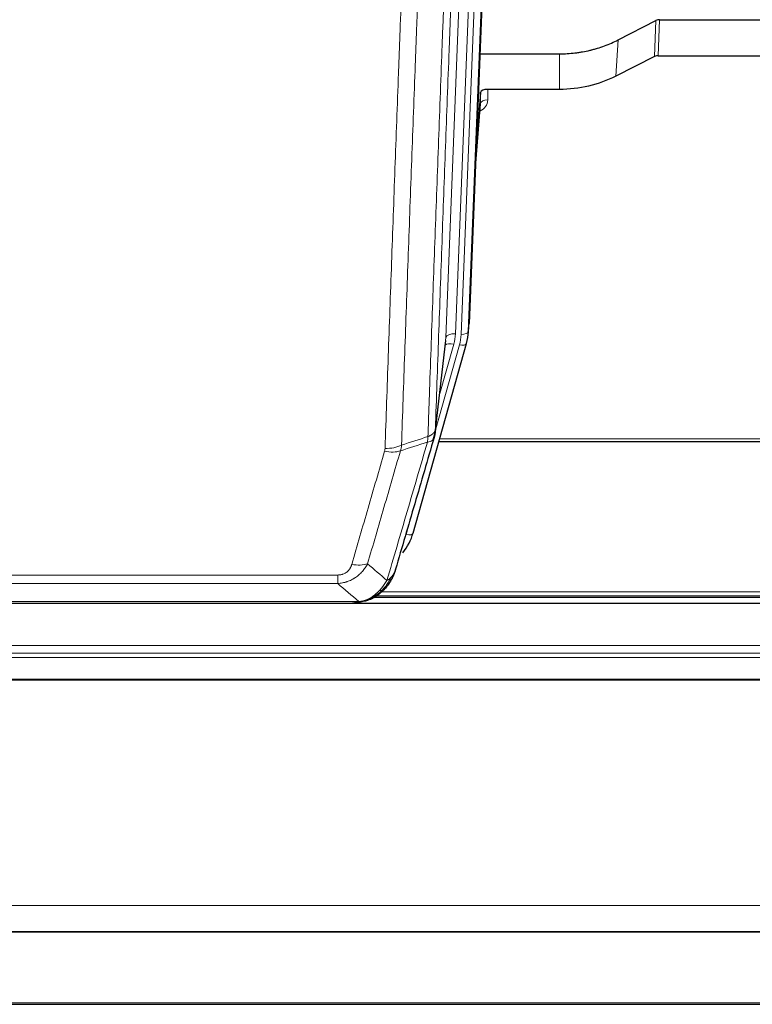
# Model space of a CAD drawing. Header units: inches. Extents: x 0 to 23760, y -13 to 16800.
# Tile 71 of 247: x 6791 to 7096, y 5920 to 6329. Entities that reach past the tile are written whole.
import ezdxf

# ---------------------------------------------------------------- set-up
doc = ezdxf.new("R2010")
doc.units = ezdxf.units.IN
doc.layers.add('254', color=7, linetype='Continuous', true_color=0xffffff)

msp = doc.modelspace()

# ---------------------------------------------------------------- linework, layer by layer
at = {"layer": '254', "color": 2, "linetype": 'Continuous', "lineweight": 25}
for p, q in [((6991.637, 6536.09), (6978.519, 6202.888)), ((7040.55, 6320.983), (7056.229, 6329.012)), ((7057.728, 6329.368), (7100.115, 6329.368)), ((6982.94, 6315.176), (7016.115, 6315.176)), ((7055.659, 6314.026), (7039.494, 6305.852)), ((7057.157, 6314.378), (7100.115, 6314.378)), ((6983.213, 6299.116), (6981.391, 6275.834)), ((6983.224, 6294.539), (6983.213, 6299.116)), ((7016.115, 6300.366), (6986.212, 6300.366)), ((6981.01, 6266.16), (6983.217, 6294.359)), ((6978.023, 6198.045), (6978.397, 6201.304)), ((6964.306, 6157.384), (6968.722, 6195.903)), ((6955.168, 6115.696), (6977.342, 6194.582)), ((6977.342, 6194.582), (6977.361, 6194.679)), ((6965.895, 6153.867), (7100.115, 6153.867)), ((6939.12, 6089.11), (7263.042, 6089.11)), ((7625.614, 6086.414), (6486.614, 6086.414)), ((6712.054, 6086.605), (6930.175, 6086.605)), ((6937.117, 6088.081), (6937.217, 6088.109)), ((6486.614, 5949.92), (7625.614, 5949.92)), ((6486.614, 5949.739), (7625.614, 5949.739)), ((6486.614, 5919.611), (7625.614, 5919.611))]:
    msp.add_line(p, q, dxfattribs=at)
at = {"layer": '254', "color": 110, "linetype": 'Continuous', "lineweight": 13}
for p, q in [((6991.256, 6532.652), (6978.145, 6199.63)), ((6968.812, 6197.076), (6981.878, 6528.97)), ((6985.87, 6530.596), (6972.804, 6198.703)), ((6975.151, 6198.41), (6988.262, 6531.432)), ((7055.659, 6314.026), (7056.229, 6329.012)), ((7057.728, 6329.368), (7057.157, 6314.378)), ((7039.494, 6305.852), (7040.55, 6320.983)), ((7016.115, 6300.366), (7016.115, 6315.176)), ((6986.212, 6300.366), (6986.222, 6295.95)), ((6981.017, 6266.352), (6983.224, 6294.539)), ((6978.145, 6199.63), (6978.519, 6202.888)), ((6964.435, 6158.895), (6968.812, 6197.076)), ((6964.381, 6158.175), (6974.454, 6194.009)), ((6966.081, 6172.864), (6972.107, 6194.302)), ((6966.182, 6154.897), (7100.115, 6154.897)), ((6952.28, 6115.123), (6957.005, 6131.934)), ((6718.443, 6098.269), (6923.786, 6098.269)), ((6923.786, 6094.735), (6923.786, 6098.269)), ((6923.786, 6094.735), (6718.443, 6094.735)), ((6939.937, 6089.671), (7262.224, 6089.671)), ((6941.87, 6091.284), (7260.217, 6091.284)), ((6709.712, 6087.267), (6932.517, 6087.267)), ((6937.217, 6088.109), (6937.286, 6088.266)), ((6486.614, 6068.956), (7625.614, 6068.956)), ((6486.614, 6065.715), (7625.614, 6065.715)), ((6486.614, 6063.87), (7625.614, 6063.87)), ((6486.614, 6054.957), (7625.614, 6054.957)), ((6486.614, 6054.513), (7625.614, 6054.513)), ((6486.614, 5960.685), (7625.614, 5960.685)), ((6486.614, 5920.156), (7625.614, 5920.156))]:
    msp.add_line(p, q, dxfattribs=at)
at = {"layer": '254', "color": 2, "linetype": 'Continuous', "lineweight": 25}
for centre, major_axis, ratio, start_param, end_param in [((7057.729, 6326.705), (3, -0.007), 0.8874311, 1.5734878, 2.096692), ((7057.16, 6311.749), (3, -0.011), 0.8761328, 1.5751062, 2.0983104), ((6986.211, 6299.072), (-3, 0), 0.4313147, 4.7122344, 6.2494043), ((6951.133, 6200.545), (27.027, -0.37), 0.8864308, 6.0512739, 6.2604253), ((6928.973, 6121.71), (27.014, -0.465), 0.8900028, 5.6717035, 6.0539117)]:
    msp.add_ellipse(centre, major_axis=major_axis, ratio=ratio, start_param=start_param, end_param=end_param, dxfattribs=at)
at = {"layer": '254', "color": 110, "linetype": 'Continuous', "lineweight": 13}
for centre, major_axis, ratio, start_param, end_param in [((6980.219, 6295.95), (6.003, -0.046), 0.8757409, 5.1963204, 6.2920244), ((6986.222, 6294.496), (-3, -0.007), 0.4848086, 4.7112485, 6.2484184), ((6972.804, 6196.856), (3.997, -0.157), 0.4614673, 1.5889619, 3.1073983), ((6948.786, 6199.453), (24.033, -0.038), 0.8858289, 6.0405671, 6.2497185), ((6951.133, 6199.16), (24.033, -0.038), 0.8858289, 6.0405671, 6.2497185), ((6975.151, 6199.795), (2.998, -0.118), 0.4614673, 4.7305545, 6.248991), ((6972.107, 6192.455), (3.851, -1.082), 0.4480327, 1.6960734, 2.8915811), ((6974.454, 6195.394), (2.888, -0.812), 0.4480327, 4.837666, 6.2831701), ((6943.482, 6156.546), (-9.994, 0.345), 0.559112, 1.5901207, 2.34753), ((6943.294, 6155.373), (-9.604, 2.788), 0.5442898, 1.7274916, 2.473129), ((6952.28, 6116.508), (2.888, -0.812), 0.4480327, 4.837666, 6.2831701), ((6929.633, 6108.49), (9.598, -2.808), 0.562843, 4.8755761, 5.6185342)]:
    msp.add_ellipse(centre, major_axis=major_axis, ratio=ratio, start_param=start_param, end_param=end_param, dxfattribs=at)
for points, knots in [([(6961.346, 6155.887), (6961.402, 6157.499), (6961.458, 6159.112), (6961.57, 6162.341), (6961.738, 6167.189), (6962.134, 6178.524), (6962.477, 6188.283), (6963.17, 6207.86), (6964.111, 6234.115), (6965.569, 6273.961), (6966.574, 6300.831), (6967.147, 6316.033), (6967.211, 6317.723), (6967.339, 6321.106), (6967.532, 6326.183), (6967.983, 6338.054), (6968.375, 6348.268), (6968.703, 6356.802), (6968.769, 6358.51), (6968.901, 6361.929), (6969.099, 6367.059), (6969.564, 6379.051), (6969.967, 6389.367), (6970.779, 6410.049), (6971.876, 6437.757), (6973.004, 6465.73), (6973.575, 6479.783)], [0, 0, 0, 0, 0.015625, 0.015625, 0.03125, 0.0625, 0.125, 0.125, 0.25, 0.375, 0.5, 0.5, 0.515625, 0.515625, 0.53125, 0.5625, 0.625, 0.625, 0.640625, 0.640625, 0.65625, 0.6875, 0.75, 0.75, 0.875, 1, 1, 1, 1]), ([(6976.63, 6481.564), (6976.061, 6467.564), (6974.936, 6439.696), (6973.842, 6412.093), (6973.033, 6391.489), (6972.631, 6381.211), (6972.167, 6369.265), (6971.969, 6364.154), (6971.838, 6360.749), (6971.772, 6359.047), (6971.445, 6350.545), (6971.054, 6340.369), (6970.604, 6328.544), (6970.412, 6323.485), (6970.284, 6320.116), (6970.221, 6318.432), (6969.648, 6303.288), (6968.647, 6276.519), (6967.192, 6236.826), (6965.786, 6197.592), (6964.88, 6171.743), (6964.435, 6158.895)], [0, 0, 0, 0, 0.125, 0.25, 0.25, 0.3125, 0.34375, 0.359375, 0.359375, 0.375, 0.375, 0.4375, 0.46875, 0.484375, 0.484375, 0.5, 0.5, 0.625, 0.75, 0.875, 1, 1, 1, 1]), ([(6962.323, 6470.916), (6961.765, 6457.103), (6960.663, 6429.608), (6959.053, 6388.756), (6958.01, 6361.782), (6957.238, 6341.649), (6956.855, 6331.607), (6956.476, 6321.602), (6956.225, 6314.94), (6956.099, 6311.613), (6955.475, 6294.999), (6954.983, 6281.778), (6954.257, 6262.054), (6954.016, 6255.498), (6953.54, 6242.424), (6953.304, 6235.906), (6952.601, 6216.408), (6951.679, 6190.561), (6950.787, 6165.016), (6950.349, 6152.318)], [0, 0, 0, 0, 0.125, 0.25, 0.375, 0.375, 0.4375, 0.46875, 0.46875, 0.5, 0.5, 0.625, 0.625, 0.6875, 0.6875, 0.75, 0.75, 0.875, 1, 1, 1, 1]), ([(6943.482, 6150.952), (6943.919, 6163.666), (6944.81, 6189.244), (6945.73, 6215.123), (6946.432, 6234.646), (6946.668, 6241.173), (6947.144, 6254.264), (6947.384, 6260.828), (6948.109, 6280.577), (6948.6, 6293.814), (6949.224, 6310.449), (6949.349, 6313.781), (6949.6, 6320.451), (6949.979, 6330.469), (6950.361, 6340.524), (6951.132, 6360.682), (6952.174, 6387.691), (6953.782, 6428.594), (6954.883, 6456.125), (6955.44, 6469.955)], [0, 0, 0, 0, 0.125, 0.25, 0.25, 0.3125, 0.3125, 0.375, 0.375, 0.5, 0.5, 0.53125, 0.53125, 0.5625, 0.625, 0.625, 0.75, 0.875, 1, 1, 1, 1]), ([(6961.346, 6155.887), (6961.359, 6155.892), (6961.384, 6155.901), (6961.422, 6155.916), (6961.46, 6155.93), (6961.498, 6155.945), (6961.537, 6155.96), (6961.575, 6155.976), (6961.614, 6155.991), (6961.652, 6156.007), (6961.691, 6156.024), (6961.73, 6156.04), (6961.769, 6156.057), (6961.807, 6156.074), (6961.846, 6156.092), (6961.886, 6156.109), (6961.925, 6156.127), (6961.964, 6156.145), (6962.003, 6156.164), (6962.042, 6156.183), (6962.081, 6156.202), (6962.121, 6156.221), (6962.16, 6156.241), (6962.199, 6156.261), (6962.238, 6156.281), (6962.277, 6156.302), (6962.317, 6156.323), (6962.356, 6156.344), (6962.395, 6156.366), (6962.434, 6156.387), (6962.473, 6156.41), (6962.512, 6156.432), (6962.55, 6156.455), (6962.589, 6156.478), (6962.628, 6156.502), (6962.666, 6156.525), (6962.705, 6156.549), (6962.743, 6156.574), (6962.781, 6156.599), (6962.819, 6156.624), (6962.857, 6156.649), (6962.894, 6156.675), (6962.932, 6156.701), (6962.969, 6156.728), (6963.006, 6156.755), (6963.043, 6156.782), (6963.08, 6156.809), (6963.116, 6156.837), (6963.152, 6156.865), (6963.188, 6156.894), (6963.224, 6156.923), (6963.26, 6156.952), (6963.295, 6156.981), (6963.33, 6157.011), (6963.364, 6157.042), (6963.399, 6157.072), (6963.432, 6157.103), (6963.466, 6157.134), (6963.499, 6157.166), (6963.535, 6157.2), (6963.571, 6157.237), (6963.61, 6157.277), (6963.647, 6157.316), (6963.684, 6157.356), (6963.72, 6157.396), (6963.755, 6157.436), (6963.789, 6157.476), (6963.823, 6157.517), (6963.855, 6157.558), (6963.887, 6157.599), (6963.918, 6157.64), (6963.948, 6157.681), (6963.977, 6157.723), (6964.005, 6157.764), (6964.033, 6157.806), (6964.059, 6157.848), (6964.085, 6157.891), (6964.11, 6157.933), (6964.134, 6157.975), (6964.157, 6158.018), (6964.18, 6158.061), (6964.201, 6158.104), (6964.222, 6158.147), (6964.241, 6158.19), (6964.26, 6158.233), (6964.278, 6158.277), (6964.295, 6158.321), (6964.311, 6158.364), (6964.326, 6158.408), (6964.341, 6158.452), (6964.354, 6158.496), (6964.367, 6158.54), (6964.378, 6158.584), (6964.389, 6158.628), (6964.399, 6158.673), (6964.408, 6158.717), (6964.416, 6158.762), (6964.424, 6158.806), (6964.43, 6158.851), (6964.434, 6158.88), (6964.435, 6158.895)], [0, 0, 0, 0, 0.0069372, 0.0139334, 0.0209887, 0.028103, 0.0352764, 0.0425088, 0.0498003, 0.0571509, 0.0645605, 0.0720292, 0.0795569, 0.0871437, 0.0947896, 0.1024945, 0.1102584, 0.1180815, 0.1259636, 0.1339048, 0.141905, 0.1499643, 0.1580827, 0.1662601, 0.1744966, 0.1827922, 0.1911468, 0.1995605, 0.2080333, 0.2165651, 0.225156, 0.233806, 0.2425151, 0.2512832, 0.2601104, 0.2689967, 0.277942, 0.2869465, 0.29601, 0.3051325, 0.3143142, 0.3235549, 0.3328547, 0.3422136, 0.3516315, 0.3611085, 0.3706446, 0.3802398, 0.3898941, 0.3996074, 0.4093798, 0.4192113, 0.4291019, 0.4390515, 0.4490602, 0.459128, 0.4692549, 0.4794409, 0.4896859, 0.4999901, 0.5124905, 0.524991, 0.5374914, 0.5499918, 0.5624922, 0.5749926, 0.587493, 0.5999934, 0.6124937, 0.6249941, 0.6374944, 0.6499948, 0.6624951, 0.6749954, 0.6874957, 0.699996, 0.7124963, 0.7249966, 0.7374968, 0.7499971, 0.7624973, 0.7749976, 0.7874978, 0.799998, 0.8124982, 0.8249984, 0.8374986, 0.8499988, 0.8624989, 0.8749991, 0.8874992, 0.8999993, 0.9124995, 0.9249996, 0.9374997, 0.9499998, 0.9624998, 0.9749999, 0.9875, 1, 1, 1, 1]), ([(6961.346, 6155.887), (6961.325, 6155.485), (6961.31, 6155.099), (6961.251, 6154.34), (6961.209, 6153.968), (6961.134, 6153.596)], [0, 0, 0, 0, 0.5, 0.5, 1, 1, 1, 1]), ([(6961.134, 6153.596), (6961.543, 6153.63), (6961.915, 6153.7), (6962.574, 6153.904), (6962.859, 6154.038), (6963.331, 6154.36), (6963.517, 6154.548), (6963.78, 6154.967), (6963.858, 6155.199), (6963.879, 6155.445)], [0, 0, 0, 0, 0.25, 0.25, 0.5, 0.5, 0.75, 0.75, 1, 1, 1, 1]), ([(6943.482, 6150.952), (6943.475, 6150.753), (6943.456, 6150.556), (6943.393, 6150.163), (6943.35, 6149.968), (6943.294, 6149.775)], [0, 0, 0, 0, 0.5, 0.5, 1, 1, 1, 1]), ([(6944.28, 6095.986), (6945.678, 6100.741), (6947.077, 6105.507), (6949.88, 6115.063), (6951.283, 6119.853), (6955.496, 6134.256), (6958.312, 6143.903), (6961.134, 6153.596)], [0, 0, 0, 0, 0.25, 0.25, 0.5, 0.5, 1, 1, 1, 1]), ([(6929.633, 6102.704), (6930.767, 6106.596), (6931.902, 6110.496), (6934.175, 6118.311), (6935.312, 6122.226), (6938.727, 6133.994), (6941.009, 6141.87), (6943.294, 6149.775)], [0, 0, 0, 0, 0.25, 0.25, 0.5, 0.5, 1, 1, 1, 1]), ([(6949.89, 6149.946), (6947.602, 6142.053), (6945.318, 6134.19), (6941.899, 6122.44), (6940.76, 6118.531), (6938.485, 6110.728), (6937.348, 6106.835), (6936.213, 6102.948)], [0, 0, 0, 0, 0.5, 0.5, 0.75, 0.75, 1, 1, 1, 1]), ([(6936.213, 6102.948), (6935.915, 6102.381), (6935.589, 6101.834), (6934.876, 6100.782), (6934.489, 6100.278), (6933.861, 6099.556), (6933.589, 6099.262), (6933.304, 6098.977), (6933.189, 6098.864), (6933.131, 6098.808), (6932.955, 6098.641), (6932.837, 6098.532), (6932.234, 6097.996), (6931.725, 6097.6), (6931.053, 6097.145), (6930.917, 6097.056), (6930.709, 6096.926), (6930.64, 6096.883), (6930.5, 6096.799), (6930.43, 6096.757), (6930.078, 6096.553), (6929.791, 6096.398), (6928.915, 6095.965), (6928.31, 6095.715), (6927.607, 6095.478), (6927.528, 6095.452), (6927.37, 6095.402), (6927.291, 6095.378), (6927.053, 6095.306), (6926.894, 6095.261), (6926.414, 6095.134), (6926.092, 6095.06), (6925.117, 6094.868), (6924.456, 6094.782), (6923.786, 6094.735)], [0, 0, 0, 0, 0.125, 0.125, 0.25, 0.25, 0.3125, 0.328125, 0.328125, 0.34375, 0.34375, 0.375, 0.375, 0.5, 0.5, 0.53125, 0.53125, 0.546875, 0.546875, 0.5625, 0.5625, 0.625, 0.625, 0.75, 0.75, 0.765625, 0.765625, 0.78125, 0.78125, 0.8125, 0.8125, 0.875, 0.875, 1, 1, 1, 1]), ([(6929.633, 6102.704), (6929.612, 6102.632), (6929.59, 6102.56), (6929.544, 6102.416), (6929.52, 6102.345), (6929.444, 6102.132), (6929.39, 6101.991), (6929.272, 6101.713), (6929.208, 6101.575), (6929.072, 6101.304), (6928.998, 6101.17), (6928.841, 6100.905), (6928.757, 6100.775), (6928.622, 6100.583), (6928.575, 6100.52), (6928.479, 6100.394), (6928.429, 6100.331), (6928.275, 6100.147), (6928.167, 6100.028), (6927.939, 6099.799), (6927.819, 6099.689), (6927.63, 6099.53), (6927.533, 6099.452), (6927.432, 6099.377), (6927.364, 6099.328), (6927.329, 6099.303), (6927.155, 6099.183), (6927.01, 6099.094), (6926.563, 6098.845), (6926.247, 6098.706), (6925.826, 6098.566), (6925.741, 6098.54), (6925.568, 6098.491), (6925.481, 6098.469), (6925.22, 6098.407), (6925.044, 6098.373), (6924.689, 6098.32), (6924.51, 6098.301), (6924.15, 6098.275), (6923.969, 6098.269), (6923.786, 6098.269)], [0, 0, 0, 0, 0.03125, 0.03125, 0.0625, 0.0625, 0.125, 0.125, 0.1875, 0.1875, 0.25, 0.25, 0.3125, 0.3125, 0.34375, 0.34375, 0.375, 0.375, 0.4375, 0.4375, 0.5, 0.5, 0.53125, 0.546875, 0.546875, 0.5625, 0.5625, 0.625, 0.625, 0.75, 0.75, 0.78125, 0.78125, 0.8125, 0.8125, 0.875, 0.875, 0.9375, 0.9375, 1, 1, 1, 1]), ([(6945.987, 6097.317), (6945.289, 6095.864), (6944.418, 6094.47), (6943.057, 6092.787), (6942.7, 6092.381), (6942.329, 6091.992)], [0, 0, 0, 0, 0.75, 0.75, 1, 1, 1, 1]), ([(6945.987, 6097.317), (6945.864, 6097.195), (6945.736, 6097.075), (6945.404, 6096.783), (6945.193, 6096.615), (6944.752, 6096.29), (6944.52, 6096.135), (6944.28, 6095.986)], [0, 0, 0, 0, 0.25, 0.25, 0.625, 0.625, 1, 1, 1, 1]), ([(6947.197, 6098.901), (6947.159, 6098.831), (6947.118, 6098.761), (6946.951, 6098.483), (6946.812, 6098.279), (6946.508, 6097.882), (6946.344, 6097.689), (6946.109, 6097.44), (6946.048, 6097.378), (6945.987, 6097.317)], [0, 0, 0, 0, 0.125, 0.125, 0.5, 0.5, 0.875, 0.875, 1, 1, 1, 1]), ([(6944.28, 6095.986), (6943.587, 6094.871), (6942.821, 6093.774), (6941.694, 6092.424), (6941.403, 6092.096), (6941.105, 6091.779)], [0, 0, 0, 0, 0.75, 0.75, 1, 1, 1, 1]), ([(6941.105, 6091.779), (6940.955, 6091.621), (6940.804, 6091.466), (6940.189, 6090.857), (6939.71, 6090.429), (6938.716, 6089.642), (6938.201, 6089.284), (6937.494, 6088.859), (6937.316, 6088.758), (6937.135, 6088.66)], [0, 0, 0, 0, 0.125, 0.125, 0.5, 0.5, 0.875, 0.875, 1, 1, 1, 1]), ([(6942.329, 6091.992), (6942.23, 6091.966), (6942.129, 6091.942), (6941.872, 6091.892), (6941.715, 6091.868), (6941.404, 6091.824), (6941.251, 6091.804), (6941.105, 6091.779)], [0, 0, 0, 0, 0.25, 0.25, 0.625, 0.625, 1, 1, 1, 1]), ([(6943.315, 6092.477), (6943.284, 6092.45), (6943.252, 6092.424), (6943.117, 6092.322), (6943.004, 6092.253), (6942.755, 6092.131), (6942.618, 6092.078), (6942.427, 6092.019), (6942.378, 6092.005), (6942.329, 6091.992)], [0, 0, 0, 0, 0.125, 0.125, 0.5, 0.5, 0.875, 0.875, 1, 1, 1, 1]), ([(6931.647, 6086.747), (6931.655, 6086.749), (6931.671, 6086.752), (6931.694, 6086.758), (6931.717, 6086.764), (6931.74, 6086.77), (6931.763, 6086.775), (6931.785, 6086.781), (6931.807, 6086.787), (6931.829, 6086.794), (6931.85, 6086.8), (6931.871, 6086.806), (6931.892, 6086.812), (6931.912, 6086.819), (6931.932, 6086.825), (6931.952, 6086.832), (6931.971, 6086.839), (6931.99, 6086.846), (6932.009, 6086.852), (6932.027, 6086.859), (6932.045, 6086.866), (6932.063, 6086.873), (6932.08, 6086.881), (6932.097, 6086.888), (6932.114, 6086.895), (6932.13, 6086.903), (6932.146, 6086.91), (6932.162, 6086.917), (6932.177, 6086.925), (6932.192, 6086.933), (6932.207, 6086.94), (6932.221, 6086.948), (6932.235, 6086.956), (6932.249, 6086.964), (6932.262, 6086.972), (6932.275, 6086.98), (6932.288, 6086.988), (6932.3, 6086.996), (6932.313, 6087.005), (6932.324, 6087.013), (6932.336, 6087.021), (6932.347, 6087.03), (6932.357, 6087.038), (6932.368, 6087.047), (6932.378, 6087.055), (6932.387, 6087.064), (6932.397, 6087.073), (6932.406, 6087.082), (6932.415, 6087.09), (6932.423, 6087.099), (6932.431, 6087.108), (6932.439, 6087.117), (6932.446, 6087.126), (6932.453, 6087.135), (6932.46, 6087.144), (6932.466, 6087.154), (6932.472, 6087.163), (6932.478, 6087.172), (6932.484, 6087.181), (6932.489, 6087.191), (6932.493, 6087.2), (6932.498, 6087.21), (6932.502, 6087.219), (6932.506, 6087.229), (6932.509, 6087.238), (6932.512, 6087.248), (6932.515, 6087.258), (6932.517, 6087.264), (6932.517, 6087.267)], [0, 0, 0, 0, 0.0185022, 0.0368847, 0.0551481, 0.073293, 0.0913199, 0.1092294, 0.1270222, 0.1446988, 0.1622598, 0.1797059, 0.1970378, 0.2142561, 0.2313614, 0.2483544, 0.265236, 0.2820066, 0.2986672, 0.3152184, 0.331661, 0.3479958, 0.3642235, 0.380345, 0.3963611, 0.4122725, 0.4280803, 0.4437851, 0.459388, 0.4748898, 0.4902915, 0.5055939, 0.5207981, 0.535905, 0.5509156, 0.565831, 0.5806521, 0.5953801, 0.6100159, 0.6245607, 0.6390157, 0.6533819, 0.6676604, 0.6818526, 0.6959596, 0.7099825, 0.7239227, 0.7377815, 0.75156, 0.7652597, 0.7788818, 0.7924277, 0.8058989, 0.8192966, 0.8326224, 0.8458776, 0.8590638, 0.8721825, 0.8852351, 0.8982233, 0.9111485, 0.9240124, 0.9368166, 0.9495628, 0.9622525, 0.9748874, 0.9874694, 1, 1, 1, 1]), ([(6937.135, 6088.66), (6936.775, 6088.466), (6936.408, 6088.29), (6934.914, 6087.663), (6933.738, 6087.369), (6932.517, 6087.267)], [0, 0, 0, 0, 0.25, 0.25, 1, 1, 1, 1]), ([(6937.286, 6088.266), (6937.287, 6088.296), (6937.285, 6088.329), (6937.272, 6088.414), (6937.256, 6088.469), (6937.208, 6088.573), (6937.176, 6088.622), (6937.135, 6088.66)], [0, 0, 0, 0, 0.25, 0.25, 0.625, 0.625, 1, 1, 1, 1])]:
    msp.add_open_spline(points, degree=3, knots=knots, dxfattribs=at)
at = {"layer": '254', "color": 2, "linetype": 'Continuous', "lineweight": 25}
for points, knots in [([(7016.115, 6315.176), (7017.184, 6315.176), (7019.32, 6315.238), (7021.445, 6315.425), (7022.771, 6315.58), (7023.036, 6315.613), (7023.564, 6315.682), (7024.356, 6315.793), (7025.144, 6315.92), (7026.714, 6316.197), (7027.754, 6316.413), (7028.917, 6316.689), (7029.046, 6316.721), (7029.303, 6316.784), (7029.689, 6316.88), (7030.585, 6317.115), (7031.345, 6317.332), (7032.855, 6317.788), (7034.842, 6318.453), (7036.776, 6319.23), (7038.684, 6320.064), (7039.624, 6320.509), (7040.55, 6320.983)], [0, 0, 0, 0, 0.125, 0.25, 0.25, 0.28125, 0.28125, 0.3125, 0.375, 0.375, 0.5, 0.5, 0.515625, 0.515625, 0.53125, 0.5625, 0.625, 0.625, 0.75, 0.875, 0.875, 1, 1, 1, 1]), ([(7039.494, 6305.852), (7035.961, 6304.065), (7032.159, 6302.686), (7024.276, 6300.837), (7020.196, 6300.366), (7016.115, 6300.366)], [0, 0, 0, 0, 0.5, 0.5, 1, 1, 1, 1]), ([(6964.435, 6158.895), (6964.435, 6158.885), (6964.434, 6158.845), (6964.43, 6158.759), (6964.423, 6158.619), (6964.412, 6158.426), (6964.393, 6158.18), (6964.364, 6157.881), (6964.322, 6157.53), (6964.279, 6157.23), (6964.24, 6156.999), (6964.215, 6156.856), (6964.189, 6156.716), (6964.162, 6156.581), (6964.134, 6156.45), (6964.107, 6156.323), (6964.078, 6156.2), (6964.05, 6156.08), (6964.021, 6155.965), (6963.993, 6155.853), (6963.964, 6155.746), (6963.936, 6155.642), (6963.908, 6155.542), (6963.888, 6155.477), (6963.879, 6155.445)], [0, 0, 0, 0, 0.0092499, 0.0337179, 0.073404, 0.128308, 0.1984299, 0.2837694, 0.3843264, 0.5001005, 0.5424888, 0.5838484, 0.6241794, 0.6634821, 0.7017567, 0.7390032, 0.7752221, 0.8104134, 0.8445775, 0.8777146, 0.909825, 0.9409091, 0.9709673, 1, 1, 1, 1]), ([(6963.879, 6155.445), (6961.193, 6146.234), (6958.514, 6137.064), (6954.503, 6123.371), (6953.167, 6118.817), (6950.5, 6109.731), (6949.167, 6105.198), (6947.837, 6100.675)], [0, 0, 0, 0, 0.5, 0.5, 0.75, 0.75, 1, 1, 1, 1]), ([(6947.197, 6098.901), (6946.585, 6097.161), (6945.689, 6095.473), (6944.16, 6093.437), (6943.75, 6092.946), (6943.315, 6092.477)], [0, 0, 0, 0, 0.75, 0.75, 1, 1, 1, 1]), ([(6947.837, 6100.675), (6947.831, 6100.653), (6947.819, 6100.609), (6947.801, 6100.543), (6947.782, 6100.478), (6947.764, 6100.412), (6947.745, 6100.347), (6947.727, 6100.283), (6947.708, 6100.218), (6947.689, 6100.154), (6947.669, 6100.09), (6947.65, 6100.027), (6947.63, 6099.963), (6947.61, 6099.9), (6947.591, 6099.837), (6947.57, 6099.775), (6947.55, 6099.713), (6947.53, 6099.651), (6947.509, 6099.589), (6947.489, 6099.528), (6947.468, 6099.467), (6947.447, 6099.406), (6947.426, 6099.346), (6947.405, 6099.286), (6947.383, 6099.226), (6947.362, 6099.166), (6947.34, 6099.107), (6947.318, 6099.048), (6947.297, 6098.989), (6947.275, 6098.931), (6947.253, 6098.872), (6947.23, 6098.815), (6947.208, 6098.757), (6947.186, 6098.7), (6947.163, 6098.643), (6947.14, 6098.586), (6947.118, 6098.53), (6947.095, 6098.473), (6947.072, 6098.417), (6947.049, 6098.362), (6947.026, 6098.307), (6947.003, 6098.252), (6946.979, 6098.197), (6946.956, 6098.142), (6946.932, 6098.088), (6946.909, 6098.034), (6946.885, 6097.981), (6946.861, 6097.927), (6946.838, 6097.874), (6946.814, 6097.821), (6946.79, 6097.769), (6946.766, 6097.717), (6946.742, 6097.665), (6946.718, 6097.613), (6946.694, 6097.562), (6946.669, 6097.511), (6946.645, 6097.46), (6946.621, 6097.409), (6946.596, 6097.359), (6946.572, 6097.309), (6946.547, 6097.259), (6946.523, 6097.21), (6946.498, 6097.161), (6946.473, 6097.112), (6946.449, 6097.063), (6946.424, 6097.015), (6946.405, 6096.979), (6946.395, 6096.959), (6946.393, 6096.955)], [0, 0, 0, 0, 0.0171812, 0.0343046, 0.0513704, 0.0683783, 0.0853286, 0.1022212, 0.119056, 0.1358331, 0.1525524, 0.1692141, 0.185818, 0.2023642, 0.2188526, 0.2352834, 0.2516564, 0.2679717, 0.2842292, 0.3004291, 0.3165712, 0.3326555, 0.3486822, 0.3646511, 0.3805623, 0.3964158, 0.4122116, 0.4279496, 0.4436299, 0.4592525, 0.4748173, 0.4903244, 0.5057738, 0.5211655, 0.5364994, 0.5517757, 0.5669942, 0.5821549, 0.597258, 0.6123033, 0.6272909, 0.6422208, 0.6570929, 0.6719073, 0.686664, 0.701363, 0.7160042, 0.7305878, 0.7451136, 0.7595816, 0.773992, 0.7883446, 0.8026395, 0.8168767, 0.8310561, 0.8451778, 0.8592418, 0.8732481, 0.8871967, 0.9010875, 0.9149206, 0.928696, 0.9424136, 0.9560736, 0.9696758, 0.9832203, 0.996707, 1, 1, 1, 1]), ([(6947.837, 6100.675), (6947.752, 6100.214), (6947.61, 6099.764), (6947.347, 6099.185), (6947.275, 6099.042), (6947.197, 6098.901)], [0, 0, 0, 0, 0.75, 0.75, 1, 1, 1, 1]), ([(6942.329, 6091.992), (6942.143, 6091.797), (6941.954, 6091.607), (6941.182, 6090.864), (6940.572, 6090.347), (6939.302, 6089.409), (6938.643, 6088.988), (6937.742, 6088.495), (6937.514, 6088.378), (6937.286, 6088.266)], [0, 0, 0, 0, 0.125, 0.125, 0.5, 0.5, 0.875, 0.875, 1, 1, 1, 1]), ([(6943.315, 6092.477), (6943.097, 6092.242), (6942.874, 6092.013), (6942, 6091.163), (6941.309, 6090.582), (6940.582, 6090.056)], [0, 0, 0, 0, 0.2626999, 0.2626999, 1, 1, 1, 1]), ([(6943.694, 6092.947), (6943.638, 6092.844), (6943.569, 6092.742), (6943.433, 6092.586), (6943.376, 6092.53), (6943.315, 6092.477)], [0, 0, 0, 0, 0.6295096, 0.6295096, 1, 1, 1, 1]), ([(6929.975, 6086.607), (6929.99, 6086.607), (6930.018, 6086.606), (6930.059, 6086.605), (6930.1, 6086.605), (6930.139, 6086.605), (6930.178, 6086.605), (6930.215, 6086.605), (6930.251, 6086.605), (6930.287, 6086.605), (6930.321, 6086.606), (6930.354, 6086.607), (6930.386, 6086.607), (6930.417, 6086.608), (6930.447, 6086.609), (6930.476, 6086.61), (6930.504, 6086.611), (6930.531, 6086.612), (6930.557, 6086.613), (6930.581, 6086.614), (6930.605, 6086.615), (6930.628, 6086.617), (6930.649, 6086.618), (6930.67, 6086.619), (6930.689, 6086.62), (6930.708, 6086.621), (6930.725, 6086.622), (6930.741, 6086.623), (6930.756, 6086.624), (6930.771, 6086.625), (6930.784, 6086.626), (6930.796, 6086.627), (6930.807, 6086.628), (6930.817, 6086.629), (6930.826, 6086.629), (6930.834, 6086.63), (6930.84, 6086.631), (6930.846, 6086.631), (6930.851, 6086.631), (6930.863, 6086.632), (6930.884, 6086.634), (6930.913, 6086.637), (6930.942, 6086.639), (6930.97, 6086.642), (6930.998, 6086.645), (6931.025, 6086.648), (6931.053, 6086.651), (6931.08, 6086.654), (6931.106, 6086.657), (6931.133, 6086.66), (6931.159, 6086.663), (6931.184, 6086.666), (6931.21, 6086.67), (6931.235, 6086.673), (6931.259, 6086.677), (6931.284, 6086.68), (6931.308, 6086.684), (6931.331, 6086.687), (6931.355, 6086.691), (6931.378, 6086.695), (6931.4, 6086.699), (6931.423, 6086.702), (6931.445, 6086.706), (6931.466, 6086.71), (6931.488, 6086.714), (6931.509, 6086.718), (6931.529, 6086.722), (6931.55, 6086.726), (6931.57, 6086.73), (6931.589, 6086.734), (6931.609, 6086.739), (6931.628, 6086.743), (6931.64, 6086.746), (6931.647, 6086.747)], [0, 0, 0, 0, 0.0247661, 0.0489206, 0.0724636, 0.0953949, 0.1177147, 0.1394229, 0.1605195, 0.1810045, 0.2008779, 0.2201398, 0.23879, 0.2568287, 0.2742558, 0.2910713, 0.3072753, 0.3228676, 0.3378484, 0.3522176, 0.3659752, 0.3791212, 0.3916556, 0.4035785, 0.4148897, 0.4255894, 0.4356775, 0.445154, 0.454019, 0.4622723, 0.4699141, 0.4769443, 0.4833629, 0.48917, 0.4943654, 0.4989493, 0.5029216, 0.5062824, 0.5090316, 0.5111692, 0.5284651, 0.5456049, 0.5625886, 0.5794163, 0.5960881, 0.612604, 0.6289642, 0.6451687, 0.6612176, 0.6771111, 0.6928491, 0.7084319, 0.7238594, 0.7391318, 0.7542492, 0.7692118, 0.7840195, 0.7986726, 0.8131712, 0.8275153, 0.8417051, 0.8557408, 0.8696224, 0.8833501, 0.8969241, 0.9103445, 0.9236114, 0.936725, 0.9496856, 0.9624932, 0.975148, 0.9876502, 1, 1, 1, 1]), ([(6937.286, 6088.266), (6936.828, 6088.043), (6936.364, 6087.844), (6934.494, 6087.142), (6933.057, 6086.836), (6931.647, 6086.747)], [0, 0, 0, 0, 0.25, 0.25, 1, 1, 1, 1]), ([(6937.117, 6088.081), (6936.539, 6087.831), (6935.951, 6087.611), (6935.27, 6087.397), (6935.183, 6087.37), (6935.095, 6087.344)], [0, 0, 0, 0, 0.8717446, 0.8717446, 1, 1, 1, 1])]:
    msp.add_open_spline(points, degree=3, knots=knots, dxfattribs=at)
at = {"layer": '254', "color": 110, "linetype": 'Continuous', "lineweight": 13}
for points in [[(6950.349, 6152.318), (6954.015, 6153.51), (6957.681, 6154.699), (6961.346, 6155.887)], [(6961.134, 6153.596), (6957.387, 6152.381), (6953.639, 6151.164), (6949.89, 6149.946)], [(6950.349, 6152.318), (6950.309, 6151.911), (6950.191, 6151.109), (6950.003, 6150.33), (6949.89, 6149.946)], [(6936.213, 6102.948), (6938.917, 6100.63), (6941.606, 6098.309), (6944.28, 6095.986)], [(6932.517, 6087.267), (6929.624, 6089.759), (6926.714, 6092.249), (6923.786, 6094.735)]]:
    msp.add_open_spline(points, degree=3, dxfattribs=at)
at = {"layer": '254', "color": 2, "linetype": 'Continuous', "lineweight": 25}
for points, degree in [([(6963.562, 6154.634), (6964.312, 6157.465)], 1), ([(6937.215, 6088.108), (6939.082, 6088.942), (6940.728, 6090.163)], 2), ([(6931.71, 6086.684), (6931.128, 6086.629), (6930.549, 6086.603), (6929.975, 6086.607)], 3)]:
    msp.add_open_spline(points, degree=degree, dxfattribs=at)

doc.saveas('drawing.dxf')
